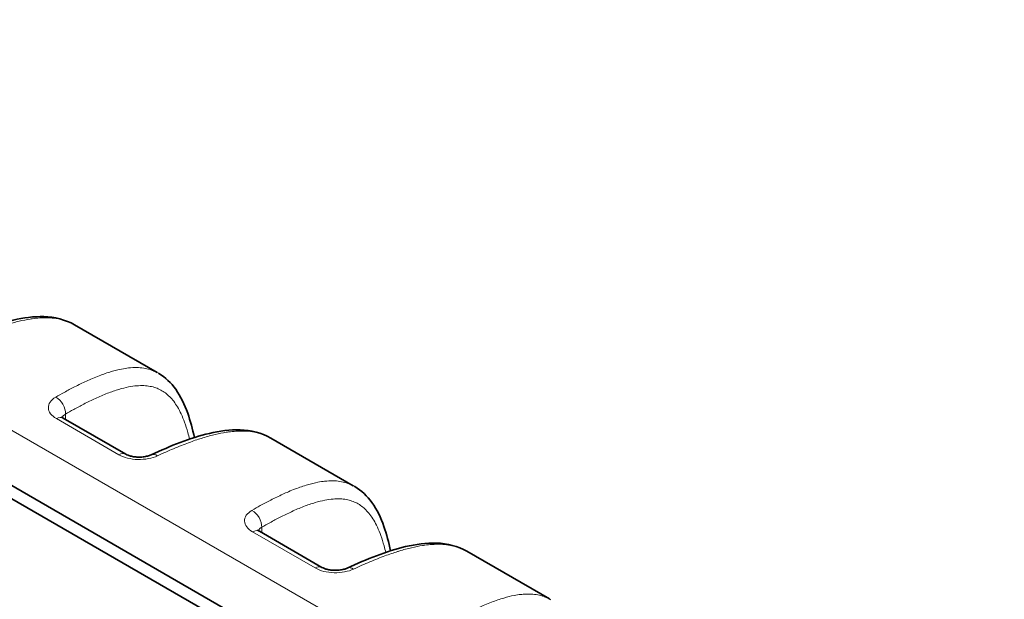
# Model space of a CAD drawing. Header units: millimetres. Extents: x 5 to 415, y 5 to 292.
# Tile 61 of 112: x 273.77 to 287.96, y 262.15 to 270.51. Entities that reach past the tile are written whole.
import ezdxf

# ---------------------------------------------------------------- set-up
doc = ezdxf.new("R2010")
doc.units = ezdxf.units.MM
doc.layers.add('Sichtbar (ISO)', color=7, linetype='Continuous', lineweight=35)
doc.layers.add('Sichtbar schmal (ISO)', color=7, linetype='Continuous', lineweight=18)

msp = doc.modelspace()

# ---------------------------------------------------------------- linework, layer by layer
at = {"layer": 'Sichtbar (ISO)'}
for p, q in [((300.91099129, 248.04963974), (262.72700407, 270.09517504)), ((262.5148717, 270.02672333), (300.69884924, 247.98119362)), ((274.56132002, 266.10376527), (275.75075655, 265.41704377)), ((274.39731291, 264.75976146), (275.29853665, 264.23943969)), ((277.38974715, 264.47077211), (278.57918368, 263.78405061)), ((277.22574004, 263.1267683), (278.12696377, 262.60644653)), ((280.21817427, 262.83777895), (281.4076108, 262.15105745))]:
    msp.add_line(p, q, dxfattribs=at)
for points, knots in [([(272.83660184, 265.86239138), (273.11614329, 265.99176752), (273.39780955, 266.10543967), (273.82525155, 266.2061529), (273.97451429, 266.22719501), (274.27498429, 266.21761638), (274.42951872, 266.18012586), (274.56059088, 266.10469364)], [0, 0, 0, 0, 0.11209835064, 0.11209835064, 0.17192853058, 0.17192853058, 0.23585380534, 0.23585380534, 0.23585380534, 0.23585380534]), ([(275.77090847, 265.40591727), (275.86944495, 265.34890544), (275.95334335, 265.26721992), (276.09322311, 265.07146997), (276.14829409, 264.95379387), (276.23205256, 264.71777159), (276.26305316, 264.59971136), (276.2887188, 264.47792299)], [0, 0, 0, 0, 0.0507661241, 0.0507661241, 0.10691553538, 0.10691553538, 0.15758040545, 0.15758040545, 0.15758040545, 0.15758040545]), ([(274.37253062, 264.77847225), (274.37253062, 264.77847225), (274.37253587, 264.77846523), (274.37266446, 264.77829841), (274.37348166, 264.77726877), (274.37822217, 264.7727058), (274.38407082, 264.76785927), (274.39423156, 264.76157216), (274.39573653, 264.76067163), (274.39731406, 264.7597608)], [0.013398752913, 0.013398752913, 0.013398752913, 0.013398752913, 0.013725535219, 0.013725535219, 0.017308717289, 0.017308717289, 0.023282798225, 0.023282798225, 0.024260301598, 0.024260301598, 0.024260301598, 0.024260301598]), ([(275.66502896, 264.22939822), (275.94457042, 264.35877436), (276.22623667, 264.47244651), (276.65367868, 264.57315974), (276.80294142, 264.59420185), (277.10341141, 264.58462322), (277.25794584, 264.5471327), (277.38901801, 264.47170047)], [0, 0, 0, 0, 0.11209835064, 0.11209835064, 0.17192853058, 0.17192853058, 0.23585380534, 0.23585380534, 0.23585380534, 0.23585380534]), ([(275.29853572, 264.23944023), (275.30780371, 264.23408955), (275.31982432, 264.22830881), (275.34789381, 264.21763123), (275.36436149, 264.21263291), (275.401133, 264.20420267), (275.42207934, 264.2008603), (275.46617504, 264.19675053), (275.48991109, 264.19614039), (275.53681852, 264.19799683), (275.56053217, 264.20061885), (275.60374539, 264.20845001), (275.62385966, 264.21377138), (275.64971764, 264.22277568), (275.65796272, 264.22612805), (275.66503038, 264.22939888)], [0, 0, 0, 0, 0.005741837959, 0.005741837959, 0.011658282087, 0.011658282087, 0.018136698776, 0.018136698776, 0.02509565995, 0.02509565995, 0.032335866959, 0.032335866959, 0.039531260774, 0.039531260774, 0.043433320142, 0.043433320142, 0.043433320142, 0.043433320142]), ([(278.59933559, 263.77292411), (278.69787208, 263.71591227), (278.78177047, 263.63422676), (278.92165024, 263.43847681), (278.97672122, 263.32080071), (279.06047968, 263.08477843), (279.09148029, 262.9667182), (279.11714593, 262.84492983)], [0, 0, 0, 0, 0.05076612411, 0.05076612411, 0.10691553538, 0.10691553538, 0.15758040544, 0.15758040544, 0.15758040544, 0.15758040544]), ([(277.20095775, 263.14547909), (277.20095775, 263.14547909), (277.200963, 263.14547207), (277.20109159, 263.14530525), (277.20190879, 263.14427561), (277.20664929, 263.13971264), (277.21249794, 263.13486611), (277.22265868, 263.128579), (277.22416365, 263.12767847), (277.22574118, 263.12676763)], [0.01339875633, 0.01339875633, 0.01339875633, 0.01339875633, 0.013725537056, 0.013725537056, 0.017308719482, 0.017308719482, 0.023282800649, 0.023282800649, 0.024260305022, 0.024260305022, 0.024260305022, 0.024260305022]), ([(278.49345609, 262.59640506), (278.77299754, 262.7257812), (279.0546638, 262.83945335), (279.4821058, 262.94016657), (279.63136854, 262.96120869), (279.93183854, 262.95163006), (280.08637297, 262.91413954), (280.21744513, 262.83870731)], [0, 0, 0, 0, 0.11209835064, 0.11209835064, 0.17192853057, 0.17192853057, 0.23585380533, 0.23585380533, 0.23585380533, 0.23585380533]), ([(278.12696285, 262.60644707), (278.13623083, 262.60109639), (278.14825145, 262.59531565), (278.17632094, 262.58463807), (278.19278861, 262.57963975), (278.22956012, 262.57120951), (278.25050647, 262.56786714), (278.29460217, 262.56375737), (278.31833822, 262.56314723), (278.36524564, 262.56500367), (278.3889593, 262.56762569), (278.43217251, 262.57545685), (278.45228678, 262.58077822), (278.47814477, 262.58978251), (278.48638984, 262.59313489), (278.4934575, 262.59640571)], [0, 0, 0, 0, 0.00574183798, 0.00574183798, 0.0116582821, 0.0116582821, 0.018136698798, 0.018136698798, 0.025095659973, 0.025095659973, 0.032335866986, 0.032335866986, 0.039531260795, 0.039531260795, 0.043433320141, 0.043433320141, 0.043433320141, 0.043433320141])]:
    msp.add_open_spline(points, degree=3, knots=knots, dxfattribs=at)
for points in [[(274.56059166, 266.10469397), (274.56090807, 266.10451186), (274.56122445, 266.10432943), (274.56154079, 266.10414669)], [(275.77061733, 265.4060856), (275.77071449, 265.40602946), (275.77081164, 265.40597329), (275.77090879, 265.40591708)], [(277.38901878, 264.47170081), (277.3893352, 264.4715187), (277.38965157, 264.47133627), (277.38996791, 264.47115353)], [(278.59904445, 263.77309244), (278.59914161, 263.7730363), (278.59923876, 263.77298013), (278.59933591, 263.77292392)], [(280.21744591, 262.83870765), (280.21776232, 262.83852554), (280.2180787, 262.83834311), (280.21839504, 262.83816037)]]:
    msp.add_open_spline(points, degree=3, dxfattribs=at)
at = {"layer": 'Sichtbar schmal (ISO)'}
for p, q in [((301.58065841, 248.4595262), (263.39668315, 270.50507318)), ((274.29936412, 264.75103636), (275.20058785, 264.23071459)), ((274.43152666, 264.8171029), (274.43152666, 264.74000814)), ((277.25995379, 263.18410973), (277.25995379, 263.10701498)), ((277.12779124, 263.1180432), (278.02901498, 262.59772143))]:
    msp.add_line(p, q, dxfattribs=at)
for centre, major_axis, ratio, start_param, end_param in [((274.2828977, 264.89436743), (0.10006754, -0.17316607), 0.635889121, 0.7865197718, 2.3545991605), ((274.29731291, 264.58655638), (0.1, 0.17320508), 0.5773502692, 0, 0.7706378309), ((275.19853665, 264.06623461), (0.1, 0.17320508), 0.5773502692, 0, 0.7706374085), ((275.7490316, 264.04789462), (-0.08400262, 0.18150361), 0.5755380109, 5.5511292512, 6.2831855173), ((277.11132482, 263.26137427), (0.10006754, -0.17316607), 0.6358891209, 0.7865196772, 2.3545991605), ((277.12574004, 262.95356322), (0.1, 0.17320508), 0.5773502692, 0, 0.7706378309), ((278.02696377, 262.43324145), (0.1, 0.17320508), 0.5773502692, 0, 0.7706374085), ((278.57745873, 262.41490146), (-0.08400262, 0.18150361), 0.5755380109, 5.5511292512, 6.2831855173)]:
    msp.add_ellipse(centre, major_axis=major_axis, ratio=ratio, start_param=start_param, end_param=end_param, dxfattribs=at)
for points, knots in [([(272.92794578, 265.84820543), (273.00955502, 265.88618643), (273.08688339, 265.92048374), (273.15965828, 265.95116315), (273.23763605, 265.98403593), (273.31038368, 266.01274789), (273.37757538, 266.03756034), (273.44392149, 266.06206054), (273.50484762, 266.08275841), (273.56005517, 266.10010083), (273.5671105, 266.10231713), (273.57407297, 266.10447923), (273.58094674, 266.10658976), (273.64834228, 266.1272829), (273.70720263, 266.14307521), (273.76141916, 266.15587374), (273.81789445, 266.16920548), (273.86934182, 266.17931547), (273.920049, 266.18719881), (273.93061184, 266.18884099), (273.94114208, 266.19038214), (273.95167658, 266.19182306), (273.9876731, 266.1967467), (274.02361995, 266.20049664), (274.05989405, 266.20285138), (274.10077554, 266.20550521), (274.14208047, 266.20640125), (274.18417464, 266.20487783), (274.22080406, 266.20355219), (274.25803459, 266.20039372), (274.29591931, 266.19468575), (274.29885819, 266.19424295), (274.3018009, 266.19378465), (274.30474742, 266.19331044), (274.33549819, 266.18836147), (274.36655963, 266.1817062), (274.39777449, 266.17288501), (274.42903687, 266.1640504), (274.46045486, 266.15304175), (274.49177146, 266.13937172), (274.51481055, 266.12931492), (274.5377942, 266.11781531), (274.56059166, 266.10469397)], [0, 0, 0, 0, 0.03195397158, 0.03195397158, 0.03195397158, 0.06619242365, 0.06619242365, 0.06619242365, 0.1, 0.1, 0.1, 0.10432049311, 0.10432049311, 0.10432049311, 0.14668184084, 0.14668184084, 0.14668184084, 0.19080804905, 0.19080804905, 0.19080804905, 0.2, 0.2, 0.2, 0.23140902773, 0.23140902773, 0.23140902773, 0.26680750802, 0.26680750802, 0.26680750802, 0.29761048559, 0.29761048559, 0.29761048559, 0.3, 0.3, 0.3, 0.32493772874, 0.32493772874, 0.32493772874, 0.34991342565, 0.34991342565, 0.34991342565, 0.36828762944, 0.36828762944, 0.36828762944, 0.36828762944]), ([(274.290239, 265.06168508), (274.33058237, 265.08494038), (274.37063262, 265.10753156), (274.4106012, 265.12952097), (274.46098827, 265.15724229), (274.51124558, 265.18401026), (274.56179119, 265.20986219), (274.61853859, 265.23888607), (274.67565002, 265.26676242), (274.73369006, 265.29332093), (274.76158093, 265.3060835), (274.78968618, 265.31853929), (274.81806139, 265.33063518), (274.85042066, 265.34442941), (274.88313716, 265.35775355), (274.91588358, 265.37036182), (274.97478632, 265.39304101), (275.03377966, 265.41335649), (275.09089124, 265.43015082), (275.14277255, 265.44540714), (275.19309336, 265.45774867), (275.2403898, 265.46685149), (275.27464495, 265.47344434), (275.30731488, 265.4783528), (275.3378819, 265.48170351), (275.34873765, 265.4828935), (275.35933596, 265.48388974), (275.36970184, 265.48470691), (275.41037672, 265.48791344), (275.44747563, 265.4884091), (275.48242439, 265.48673836), (275.51755594, 265.48505888), (275.55052465, 265.48119921), (275.58261117, 265.47510503), (275.61314407, 265.46930593), (275.6428867, 265.46148461), (275.67269404, 265.45102354), (275.67857495, 265.4489596), (275.68445733, 265.44679069), (275.69034633, 265.44450972), (275.71171828, 265.43623178), (275.73310251, 265.42650923), (275.75432717, 265.41514882), (275.75976865, 265.41223629), (275.76519965, 265.40921597), (275.77061733, 265.4060856)], [0, 0, 0, 0, 0.02550670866, 0.02550670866, 0.02550670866, 0.05766217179, 0.05766217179, 0.05766217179, 0.09376301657, 0.09376301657, 0.09376301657, 0.11111111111, 0.11111111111, 0.11111111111, 0.13089499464, 0.13089499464, 0.13089499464, 0.16648132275, 0.16648132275, 0.16648132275, 0.19880866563, 0.19880866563, 0.19880866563, 0.22222222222, 0.22222222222, 0.22222222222, 0.23053745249, 0.23053745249, 0.23053745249, 0.2631657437, 0.2631657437, 0.2631657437, 0.2959646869, 0.2959646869, 0.2959646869, 0.32717551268, 0.32717551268, 0.32717551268, 0.33333333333, 0.33333333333, 0.33333333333, 0.35568087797, 0.35568087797, 0.35568087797, 0.3614102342, 0.3614102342, 0.3614102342, 0.3614102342]), ([(274.43152666, 264.8171029), (274.47068849, 264.8397334), (274.50981105, 264.86186622), (274.54887817, 264.88342468), (274.59790283, 264.91047803), (274.6468402, 264.93662693), (274.69564621, 264.96168499), (274.75111716, 264.99016497), (274.80641844, 265.01723583), (274.86145116, 265.04254375), (274.91987266, 265.06941008), (274.97799152, 265.09428967), (275.03561901, 265.11662203), (275.09129346, 265.13819754), (275.14650927, 265.15739554), (275.20099332, 265.17355778), (275.24809964, 265.18753146), (275.29465895, 265.19923587), (275.34041478, 265.20815985), (275.38078093, 265.21603266), (275.42052175, 265.2217415), (275.45940714, 265.22491036), (275.49428508, 265.22775265), (275.52847482, 265.22855152), (275.56178417, 265.22705453), (275.59258391, 265.22567033), (275.62263092, 265.22232318), (275.65176988, 265.21686184), (275.67939153, 265.21168489), (275.70619723, 265.20460819), (275.73207014, 265.19556869), (275.75716042, 265.18680263), (275.78137349, 265.17619072), (275.80463198, 265.16374773), (275.82772193, 265.1513949), (275.84987109, 265.13723743), (275.87104158, 265.12135907), (275.89260299, 265.10518752), (275.91314925, 265.08723093), (275.93268241, 265.06763636), (275.95308688, 265.04716775), (275.97238586, 265.02491177), (275.99062386, 265.0010764), (276.01012933, 264.97558458), (276.02842122, 264.94828622), (276.04559127, 264.91944955), (276.0643505, 264.8879439), (276.08177061, 264.854602), (276.09799695, 264.81975185), (276.11601351, 264.78105676), (276.13255836, 264.74050226), (276.1478359, 264.69847148), (276.16494142, 264.65141165), (276.18045823, 264.60250112), (276.19464943, 264.55216422), (276.20359491, 264.52043413), (276.21201367, 264.48813727), (276.21996124, 264.45535237)], [0, 0, 0, 0, 0.02672857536, 0.02672857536, 0.02672857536, 0.0602698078, 0.0602698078, 0.0602698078, 0.09839142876, 0.09839142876, 0.09839142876, 0.13886048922, 0.13886048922, 0.13886048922, 0.17795802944, 0.17795802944, 0.17795802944, 0.21176133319, 0.21176133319, 0.21176133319, 0.24158286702, 0.24158286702, 0.24158286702, 0.2683310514, 0.2683310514, 0.2683310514, 0.29306395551, 0.29306395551, 0.29306395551, 0.3165089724, 0.3165089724, 0.3165089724, 0.33924479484, 0.33924479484, 0.33924479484, 0.36181586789, 0.36181586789, 0.36181586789, 0.38480371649, 0.38480371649, 0.38480371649, 0.40881697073, 0.40881697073, 0.40881697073, 0.43449904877, 0.43449904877, 0.43449904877, 0.46255813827, 0.46255813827, 0.46255813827, 0.49371292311, 0.49371292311, 0.49371292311, 0.52859542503, 0.52859542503, 0.52859542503, 0.55058376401, 0.55058376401, 0.55058376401, 0.55058376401]), ([(274.38378096, 264.7685275), (274.38473853, 264.7711823), (274.3876342, 264.77780557), (274.39418123, 264.78799445), (274.40408865, 264.79872697), (274.41646414, 264.80856732), (274.42624605, 264.81438582), (274.43152666, 264.81710291)], [0.64121284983, 0.64121284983, 0.64121284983, 0.64121284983, 0.69119994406, 0.76762371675, 0.84444258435, 0.92145451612, 1, 1, 1, 1]), ([(275.7563729, 264.21521227), (275.83798215, 264.25319327), (275.91531051, 264.28749057), (275.9880854, 264.31816999), (276.06606318, 264.35104276), (276.13881081, 264.37975473), (276.2060025, 264.40456718), (276.27234862, 264.42906738), (276.33327475, 264.44976525), (276.38848229, 264.46710767), (276.39553763, 264.46932397), (276.4025001, 264.47148607), (276.40937386, 264.4735966), (276.4767694, 264.49428974), (276.53562976, 264.51008205), (276.58984628, 264.52288058), (276.64632158, 264.53621232), (276.69776895, 264.54632231), (276.74847613, 264.55420565), (276.75903896, 264.55584783), (276.76956921, 264.55738898), (276.7801037, 264.5588299), (276.81610022, 264.56375354), (276.85204707, 264.56750347), (276.88832117, 264.56985821), (276.92920267, 264.57251205), (276.97050759, 264.57340809), (277.01260177, 264.57188467), (277.04923119, 264.57055902), (277.08646171, 264.56740056), (277.12434644, 264.56169258), (277.12728531, 264.56124979), (277.13022803, 264.56079148), (277.13317454, 264.56031728), (277.16392531, 264.55536831), (277.19498675, 264.54871303), (277.22620161, 264.53989185), (277.25746399, 264.53105724), (277.28888199, 264.52004858), (277.32019858, 264.50637856), (277.34323768, 264.49632176), (277.36622132, 264.48482215), (277.38901878, 264.47170081)], [0, 0, 0, 0, 0.03195397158, 0.03195397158, 0.03195397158, 0.06619242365, 0.06619242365, 0.06619242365, 0.1, 0.1, 0.1, 0.10432049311, 0.10432049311, 0.10432049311, 0.14668184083, 0.14668184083, 0.14668184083, 0.19080804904, 0.19080804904, 0.19080804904, 0.2, 0.2, 0.2, 0.23140902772, 0.23140902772, 0.23140902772, 0.266807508, 0.266807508, 0.266807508, 0.29761048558, 0.29761048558, 0.29761048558, 0.3, 0.3, 0.3, 0.32493772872, 0.32493772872, 0.32493772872, 0.34991342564, 0.34991342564, 0.34991342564, 0.36828762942, 0.36828762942, 0.36828762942, 0.36828762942]), ([(277.11866612, 263.42869191), (277.15900949, 263.45194722), (277.19905974, 263.4745384), (277.23902833, 263.49652781), (277.28941539, 263.52424913), (277.33967271, 263.5510171), (277.39021831, 263.57686903), (277.44696571, 263.60589291), (277.50407715, 263.63376926), (277.56211719, 263.66032777), (277.59000806, 263.67309034), (277.61811331, 263.68554613), (277.64648851, 263.69764202), (277.67884778, 263.71143625), (277.71156429, 263.72476038), (277.74431071, 263.73736866), (277.80321345, 263.76004785), (277.86220679, 263.78036333), (277.91931836, 263.79715766), (277.97119967, 263.81241398), (278.02152048, 263.82475551), (278.06881692, 263.83385833), (278.10307207, 263.84045118), (278.13574201, 263.84535964), (278.16630902, 263.84871035), (278.17716477, 263.84990034), (278.18776309, 263.85089658), (278.19812897, 263.85171375), (278.23880385, 263.85492028), (278.27590276, 263.85541594), (278.31085151, 263.8537452), (278.34598306, 263.85206572), (278.37895178, 263.84820605), (278.4110383, 263.84211187), (278.44157119, 263.83631277), (278.47131383, 263.82849145), (278.50112116, 263.81803038), (278.50700207, 263.81596644), (278.51288445, 263.81379753), (278.51877345, 263.81151656), (278.54014541, 263.80323862), (278.56152964, 263.79351607), (278.5827543, 263.78215566), (278.58819578, 263.77924313), (278.59362677, 263.77622281), (278.59904445, 263.77309244)], [0, 0, 0, 0, 0.02550670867, 0.02550670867, 0.02550670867, 0.05766217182, 0.05766217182, 0.05766217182, 0.09376301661, 0.09376301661, 0.09376301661, 0.11111111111, 0.11111111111, 0.11111111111, 0.13089499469, 0.13089499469, 0.13089499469, 0.16648132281, 0.16648132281, 0.16648132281, 0.19880866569, 0.19880866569, 0.19880866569, 0.22222222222, 0.22222222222, 0.22222222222, 0.23053745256, 0.23053745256, 0.23053745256, 0.26316574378, 0.26316574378, 0.26316574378, 0.29596468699, 0.29596468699, 0.29596468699, 0.32717551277, 0.32717551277, 0.32717551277, 0.33333333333, 0.33333333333, 0.33333333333, 0.35568087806, 0.35568087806, 0.35568087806, 0.36141023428, 0.36141023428, 0.36141023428, 0.36141023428]), ([(277.25995379, 263.18410973), (277.29911561, 263.20674024), (277.33823817, 263.22887305), (277.37730529, 263.25043151), (277.42632996, 263.27748486), (277.47526732, 263.30363377), (277.52407333, 263.32869182), (277.57954429, 263.3571718), (277.63484556, 263.38424266), (277.68987828, 263.40955058), (277.74829979, 263.43641691), (277.80641865, 263.4612965), (277.86404613, 263.48362886), (277.91972058, 263.50520437), (277.97493639, 263.52440238), (278.02942045, 263.54056461), (278.07652676, 263.5545383), (278.12308607, 263.5662427), (278.16884191, 263.57516669), (278.20920806, 263.5830395), (278.24894887, 263.58874833), (278.28783426, 263.59191719), (278.3227122, 263.59475948), (278.35690194, 263.59555835), (278.3902113, 263.59406136), (278.42101103, 263.59267716), (278.45105804, 263.58933001), (278.48019701, 263.58386868), (278.50781865, 263.57869172), (278.53462435, 263.57161502), (278.56049726, 263.56257552), (278.58558754, 263.55380946), (278.60980061, 263.54319756), (278.6330591, 263.53075456), (278.65614905, 263.51840174), (278.67829821, 263.50424427), (278.6994687, 263.48836591), (278.72103011, 263.47219435), (278.74157637, 263.45423776), (278.76110954, 263.43464319), (278.78151401, 263.41417458), (278.80081299, 263.3919186), (278.81905098, 263.36808324), (278.83855645, 263.34259142), (278.85684834, 263.31529306), (278.87401839, 263.28645639), (278.89277762, 263.25495073), (278.91019773, 263.22160883), (278.92642407, 263.18675868), (278.94444063, 263.14806359), (278.96098548, 263.1075091), (278.97626302, 263.06547831), (278.99336854, 263.01841848), (279.00888535, 262.96950796), (279.02307655, 262.91917105), (279.03202204, 262.88744096), (279.0404408, 262.85514411), (279.04838836, 262.82235921)], [0, 0, 0, 0, 0.02672857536, 0.02672857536, 0.02672857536, 0.0602698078, 0.0602698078, 0.0602698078, 0.09839142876, 0.09839142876, 0.09839142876, 0.13886048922, 0.13886048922, 0.13886048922, 0.17795802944, 0.17795802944, 0.17795802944, 0.21176133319, 0.21176133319, 0.21176133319, 0.24158286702, 0.24158286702, 0.24158286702, 0.2683310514, 0.2683310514, 0.2683310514, 0.29306395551, 0.29306395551, 0.29306395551, 0.3165089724, 0.3165089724, 0.3165089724, 0.33924479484, 0.33924479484, 0.33924479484, 0.36181586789, 0.36181586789, 0.36181586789, 0.38480371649, 0.38480371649, 0.38480371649, 0.40881697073, 0.40881697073, 0.40881697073, 0.43449904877, 0.43449904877, 0.43449904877, 0.46255813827, 0.46255813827, 0.46255813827, 0.49371292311, 0.49371292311, 0.49371292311, 0.52859542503, 0.52859542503, 0.52859542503, 0.55058376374, 0.55058376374, 0.55058376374, 0.55058376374]), ([(277.21220809, 263.13553433), (277.21316566, 263.13818913), (277.21606133, 263.14481239), (277.22260836, 263.15500126), (277.23251578, 263.16573378), (277.24489127, 263.17557414), (277.25467317, 263.18139262), (277.25995379, 263.18410972)], [0.64121296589, 0.64121296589, 0.64121296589, 0.64121296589, 0.69119994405, 0.76762371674, 0.84444258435, 0.92145451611, 1, 1, 1, 1]), ([(278.58480003, 262.5822191), (278.66640927, 262.62020011), (278.74373764, 262.65449741), (278.81651253, 262.68517683), (278.8944903, 262.7180496), (278.96723793, 262.74676157), (279.03442963, 262.77157402), (279.10077574, 262.79607421), (279.16170187, 262.81677209), (279.21690942, 262.8341145), (279.22396475, 262.8363308), (279.23092722, 262.83849291), (279.23780099, 262.84060343), (279.30519653, 262.86129658), (279.36405688, 262.87708889), (279.41827341, 262.88988742), (279.4747487, 262.90321916), (279.52619607, 262.91332915), (279.57690325, 262.92121248), (279.58746609, 262.92285467), (279.59799633, 262.92439581), (279.60853083, 262.92583673), (279.64452735, 262.93076038), (279.6804742, 262.93451031), (279.7167483, 262.93686505), (279.75762979, 262.93951888), (279.79893472, 262.94041493), (279.84102889, 262.93889151), (279.87765831, 262.93756586), (279.91488884, 262.9344074), (279.95277356, 262.92869942), (279.95571244, 262.92825663), (279.95865515, 262.92779832), (279.96160167, 262.92732412), (279.99235244, 262.92237515), (280.02341388, 262.91571987), (280.05462874, 262.90689869), (280.08589112, 262.89806408), (280.11730911, 262.88705542), (280.1486257, 262.8733854), (280.1716648, 262.86332859), (280.19464845, 262.85182899), (280.21744591, 262.83870765)], [0, 0, 0, 0, 0.03195397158, 0.03195397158, 0.03195397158, 0.06619242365, 0.06619242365, 0.06619242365, 0.1, 0.1, 0.1, 0.1043204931, 0.1043204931, 0.1043204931, 0.14668184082, 0.14668184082, 0.14668184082, 0.19080804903, 0.19080804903, 0.19080804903, 0.2, 0.2, 0.2, 0.23140902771, 0.23140902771, 0.23140902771, 0.26680750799, 0.26680750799, 0.26680750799, 0.29761048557, 0.29761048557, 0.29761048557, 0.3, 0.3, 0.3, 0.32493772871, 0.32493772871, 0.32493772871, 0.34991342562, 0.34991342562, 0.34991342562, 0.36828762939, 0.36828762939, 0.36828762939, 0.36828762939]), ([(279.94709325, 261.79569875), (279.98743662, 261.81895405), (280.02748687, 261.84154524), (280.06745545, 261.86353465), (280.11784252, 261.89125597), (280.16809983, 261.91802394), (280.21864544, 261.94387586), (280.27539284, 261.97289975), (280.33250427, 262.0007761), (280.39054431, 262.02733461), (280.41843518, 262.04009718), (280.44654043, 262.05255297), (280.47491564, 262.06464886), (280.50727491, 262.07844309), (280.53999141, 262.09176722), (280.57273783, 262.1043755), (280.63164057, 262.12705469), (280.69063391, 262.14737017), (280.74774549, 262.1641645), (280.7996268, 262.17942081), (280.84994761, 262.19176235), (280.89724405, 262.20086516), (280.9314992, 262.20745802), (280.96416913, 262.21236648), (280.99473614, 262.21571719), (281.0055919, 262.21690717), (281.01619021, 262.21790341), (281.02655609, 262.21872059), (281.06723097, 262.22192712), (281.10432988, 262.22242278), (281.13927864, 262.22075204), (281.17441019, 262.21907256), (281.2073789, 262.21521289), (281.23946542, 262.20911871), (281.26999832, 262.20331961), (281.29974095, 262.19549829), (281.32954828, 262.18503722), (281.3354292, 262.18297327), (281.34131158, 262.18080437), (281.34720058, 262.1785234), (281.36857253, 262.17024546), (281.38995676, 262.16052291), (281.41118142, 262.14916249), (281.4166229, 262.14624997), (281.4220539, 262.14322965), (281.42747158, 262.14009928)], [0, 0, 0, 0, 0.02550670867, 0.02550670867, 0.02550670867, 0.05766217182, 0.05766217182, 0.05766217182, 0.09376301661, 0.09376301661, 0.09376301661, 0.11111111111, 0.11111111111, 0.11111111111, 0.13089499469, 0.13089499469, 0.13089499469, 0.16648132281, 0.16648132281, 0.16648132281, 0.19880866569, 0.19880866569, 0.19880866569, 0.22222222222, 0.22222222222, 0.22222222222, 0.23053745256, 0.23053745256, 0.23053745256, 0.26316574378, 0.26316574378, 0.26316574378, 0.29596468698, 0.29596468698, 0.29596468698, 0.32717551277, 0.32717551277, 0.32717551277, 0.33333333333, 0.33333333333, 0.33333333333, 0.35568087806, 0.35568087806, 0.35568087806, 0.36141023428, 0.36141023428, 0.36141023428, 0.36141023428])]:
    msp.add_open_spline(points, degree=3, knots=knots, dxfattribs=at)
for points in [[(274.29936412, 264.75103636), (274.26353462, 264.77178702), (274.20619764, 264.82105043), (274.17429957, 264.90547865), (274.19965206, 264.99201716), (274.25470361, 265.0412674), (274.290239, 265.06168507)], [(275.7563729, 264.21521226), (275.71844206, 264.19757417), (275.62931155, 264.16973775), (275.4761527, 264.15662024), (275.31978178, 264.17692751), (275.23569424, 264.21051029), (275.20058785, 264.23071459)], [(277.12779124, 263.1180432), (277.09196174, 263.13879386), (277.03462476, 263.18805727), (277.00272669, 263.27248549), (277.02807919, 263.35902399), (277.08313073, 263.40827424), (277.11866612, 263.42869191)], [(278.58480003, 262.5822191), (278.54686918, 262.56458101), (278.45773867, 262.53674458), (278.30457983, 262.52362708), (278.14820891, 262.54393435), (278.06412137, 262.57751713), (278.02901498, 262.59772143)]]:
    msp.add_open_spline(points, degree=3, dxfattribs=at)

doc.saveas('drawing.dxf')
